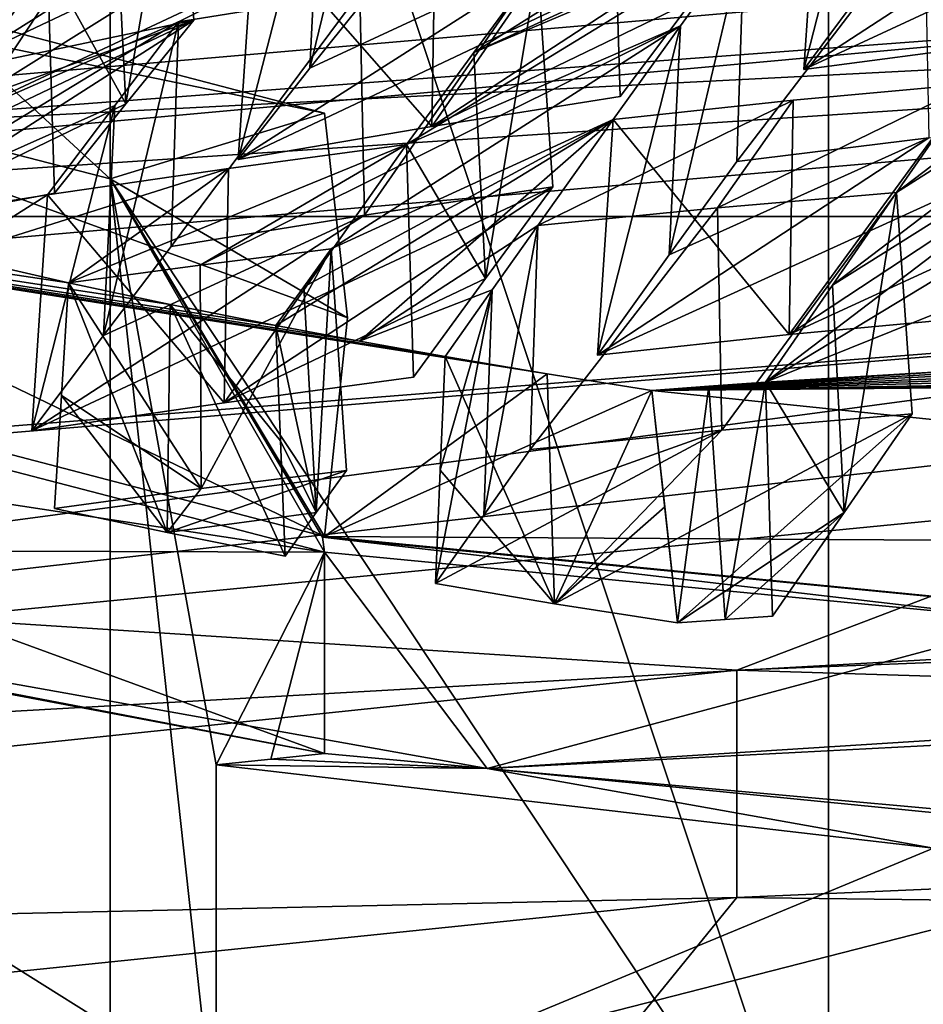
# Model space of a CAD drawing. Header units: millimetres. Extents: x -108 to 102, y -29 to 80.
# Tile 84 of 256: x -69.89 to -68.84, y 33.16 to 34.31. Entities that reach past the tile are written whole.
import ezdxf

# ---------------------------------------------------------------- set-up
doc = ezdxf.new("R2010")
doc.units = ezdxf.units.MM
doc.header["$LTSCALE"] = 65.185185
for name, color, linetype in [('1023', 7, 'CONTINUOUS'), ('1115', 7, 'CONTINUOUS'), ('116', 7, 'CONTINUOUS'), ('1174', 7, 'CONTINUOUS'), ('1186', 7, 'CONTINUOUS'), ('1197', 7, 'CONTINUOUS'), ('1233', 7, 'CONTINUOUS'), ('1251', 7, 'CONTINUOUS'), ('1259', 7, 'CONTINUOUS'), ('1265', 7, 'CONTINUOUS'), ('1296', 7, 'CONTINUOUS'), ('1382', 7, 'CONTINUOUS'), ('1463', 7, 'CONTINUOUS'), ('147', 7, 'CONTINUOUS'), ('148', 7, 'CONTINUOUS'), ('149', 7, 'CONTINUOUS'), ('1573', 7, 'CONTINUOUS'), ('160', 7, 'CONTINUOUS'), ('1662', 7, 'CONTINUOUS'), ('1668', 7, 'CONTINUOUS'), ('1673', 7, 'CONTINUOUS'), ('1678', 7, 'CONTINUOUS'), ('1727', 7, 'CONTINUOUS'), ('1786', 7, 'CONTINUOUS'), ('1841', 7, 'CONTINUOUS'), ('185', 7, 'CONTINUOUS'), ('1869', 7, 'CONTINUOUS'), ('1885', 7, 'CONTINUOUS'), ('2015', 7, 'CONTINUOUS'), ('2053', 7, 'CONTINUOUS'), ('2098', 7, 'CONTINUOUS'), ('2137', 7, 'CONTINUOUS'), ('2140', 7, 'CONTINUOUS'), ('2149', 7, 'CONTINUOUS'), ('2179', 7, 'CONTINUOUS'), ('2193', 7, 'CONTINUOUS'), ('2199', 7, 'CONTINUOUS'), ('2256', 7, 'CONTINUOUS'), ('2258', 7, 'CONTINUOUS'), ('2303', 7, 'CONTINUOUS'), ('2313', 7, 'CONTINUOUS'), ('2375', 7, 'CONTINUOUS'), ('2384', 7, 'CONTINUOUS'), ('2416', 7, 'CONTINUOUS'), ('2418', 7, 'CONTINUOUS'), ('275', 7, 'CONTINUOUS'), ('284', 7, 'CONTINUOUS'), ('412', 7, 'CONTINUOUS'), ('451', 7, 'CONTINUOUS'), ('506', 7, 'CONTINUOUS'), ('607', 7, 'CONTINUOUS'), ('644', 7, 'CONTINUOUS'), ('689', 7, 'CONTINUOUS'), ('751', 7, 'CONTINUOUS'), ('773', 7, 'CONTINUOUS'), ('778', 7, 'CONTINUOUS'), ('862', 7, 'CONTINUOUS'), ('921', 7, 'CONTINUOUS'), ('937', 7, 'CONTINUOUS'), ('948', 7, 'CONTINUOUS'), ('997', 7, 'CONTINUOUS')]:
    doc.layers.add(name, color=color, linetype=linetype)

msp = doc.modelspace()

# ---------------------------------------------------------------- linework, layer by layer
at = {"layer": '1023', "linetype": 'CONTINUOUS'}
for points in [[(-69.782, 34.1217, 222.6718), (-68.947, 32.863, 222.3302), (-69.782, 35.3713, 222.4514), (-69.782, 34.1217, 222.6718)], [(-69.782, 35.3713, 222.4514), (-68.947, 32.863, 222.3302), (-68.947, 35.2749, 221.905), (-69.782, 35.3713, 222.4514)], [(-68.0413, 32.7883, 221.9068), (-68.0413, 33.9507, 221.7019), (-68.947, 35.2749, 221.905), (-68.0413, 32.7883, 221.9068)], [(-68.947, 35.2749, 221.905), (-68.0413, 33.9507, 221.7019), (-68.0413, 35.2003, 221.4815), (-68.947, 35.2749, 221.905)], [(-68.947, 32.863, 222.3302), (-68.0413, 32.7883, 221.9068), (-68.947, 35.2749, 221.905), (-68.947, 32.863, 222.3302)], [(-69.782, 34.1217, 222.6718), (-69.782, 32.9593, 222.8767), (-68.947, 32.863, 222.3302), (-69.782, 34.1217, 222.6718)]]:
    msp.add_3dface(points, dxfattribs=at)
at = {"layer": '1115', "linetype": 'CONTINUOUS'}
msp.add_3dface([(-69.8228, 34.3523, 226.5747), (-70.0323, 34.574, 226.6287), (-70.0506, 34.3001, 226.6683), (-69.8228, 34.3523, 226.5747)], dxfattribs=at)
at = {"layer": '116', "linetype": 'CONTINUOUS'}
for points in [[(-92.5, -10.5, 80.05), (-2.5, 79.5, 80.05), (-2.5, -10.5, 80.05), (-92.5, -10.5, 80.05)], [(-2.5, 79.5, 80.05), (-92.5, -10.5, 80.05), (-61.3855, 28.8369, 80.05), (-2.5, 79.5, 80.05)]]:
    msp.add_3dface(points, dxfattribs=at)
at = {"layer": '1174', "linetype": 'CONTINUOUS'}
for points in [[(-68.8499, 33.8485, 224.5436), (-69.1226, 33.6052, 224.1768), (-69.2655, 33.6276, 224.3043), (-68.8499, 33.8485, 224.5436)], [(-69.0712, 33.8295, 224.629), (-68.8499, 33.8485, 224.5436), (-69.2655, 33.6276, 224.3043), (-69.0712, 33.8295, 224.629)], [(-68.929, 33.7337, 224.3438), (-69.1226, 33.6052, 224.1768), (-68.8499, 33.8485, 224.5436), (-68.929, 33.7337, 224.3438)], [(-69.4039, 33.651, 224.4366), (-69.3479, 33.7306, 224.5785), (-69.0712, 33.8295, 224.629), (-69.4039, 33.651, 224.4366)], [(-69.4039, 33.651, 224.4366), (-69.0712, 33.8295, 224.629), (-69.2655, 33.6276, 224.3043), (-69.4039, 33.651, 224.4366)], [(-69.3479, 33.7306, 224.5785), (-69.2938, 33.8071, 224.7154), (-69.0712, 33.8295, 224.629), (-69.3479, 33.7306, 224.5785)], [(-69.0672, 33.6092, 224.1556), (-69.1226, 33.6052, 224.1768), (-68.929, 33.7337, 224.3438), (-69.0672, 33.6092, 224.1556)], [(-69.012, 33.613, 224.1344), (-69.0672, 33.6092, 224.1556), (-68.929, 33.7337, 224.3438), (-69.012, 33.613, 224.1344)]]:
    msp.add_3dface(points, dxfattribs=at)
at = {"layer": '1186', "linetype": 'CONTINUOUS'}
for points in [[(-69.045, 34.4022, 225.26), (-68.8353, 34.4277, 225.1777), (-69.0537, 34.142, 225.324), (-69.045, 34.4022, 225.26)], [(-69.0537, 34.142, 225.324), (-68.8353, 34.4277, 225.1777), (-68.8304, 34.1695, 225.2364), (-69.0537, 34.142, 225.324)]]:
    msp.add_3dface(points, dxfattribs=at)
at = {"layer": '1197', "linetype": 'CONTINUOUS'}
for points in [[(-70.0648, 34.0631, 225.9587), (-70.2907, 34.0174, 226.0505), (-69.6849, 34.3062, 226.2857), (-70.0648, 34.0631, 225.9587)], [(-69.6849, 34.3062, 226.2857), (-70.2907, 34.0174, 226.0505), (-70.2082, 34.1168, 226.2625), (-69.6849, 34.3062, 226.2857)], [(-69.9014, 34.2604, 226.3741), (-69.6849, 34.3062, 226.2857), (-70.2082, 34.1168, 226.2625), (-69.9014, 34.2604, 226.3741)], [(-70.0648, 34.0631, 225.9587), (-69.6849, 34.3062, 226.2857), (-69.764, 34.209, 226.0828), (-70.0648, 34.0631, 225.9587)], [(-69.8469, 34.1052, 225.8705), (-70.0648, 34.0631, 225.9587), (-69.764, 34.209, 226.0828), (-69.8469, 34.1052, 225.8705)]]:
    msp.add_3dface(points, dxfattribs=at)
at = {"layer": '1233', "linetype": 'CONTINUOUS'}
for points in [[(-69.533, 33.4534, 223.2364), (-70.9156, 33.7143, 224.7165), (-70.7726, 33.6916, 224.6256), (-69.533, 33.4534, 223.2364)], [(-69.344, 33.436, 223.176), (-69.533, 33.4534, 223.2364), (-70.7726, 33.6916, 224.6256), (-69.344, 33.436, 223.176)], [(-69.5955, 33.4467, 223.1254), (-69.533, 33.4534, 223.2364), (-69.344, 33.436, 223.176), (-69.5955, 33.4467, 223.1254)], [(-69.6588, 33.44, 223.0129), (-69.5955, 33.4467, 223.1254), (-69.344, 33.436, 223.176), (-69.6588, 33.44, 223.0129)], [(-68.8252, 33.3432, 222.4642), (-69.6588, 33.44, 223.0129), (-69.344, 33.436, 223.176), (-68.8252, 33.3432, 222.4642)], [(-67.7923, 33.2824, 222.2665), (-68.8252, 33.3432, 222.4642), (-69.344, 33.436, 223.176), (-67.7923, 33.2824, 222.2665)], [(-67.525, 33.2714, 222.2429), (-67.7923, 33.2824, 222.2665), (-69.344, 33.436, 223.176), (-67.525, 33.2714, 222.2429)]]:
    msp.add_3dface(points, dxfattribs=at)
at = {"layer": '1251', "linetype": 'CONTINUOUS'}
for points in [[(-69.533, 34.1981, 223.1051), (-71.7636, 34.7817, 226.4145), (-69.5063, 33.9601, 223.195), (-69.533, 34.1981, 223.1051)], [(-69.5063, 33.9601, 223.195), (-71.7636, 34.7817, 226.4145), (-69.533, 33.7057, 223.1919), (-69.5063, 33.9601, 223.195)], [(-69.533, 33.7057, 223.1919), (-71.7636, 34.7817, 226.4145), (-71.7636, 34.2893, 226.5014), (-69.533, 33.7057, 223.1919)]]:
    msp.add_3dface(points, dxfattribs=at)
at = {"layer": '1259', "linetype": 'CONTINUOUS'}
for points in [[(-72.2454, 34.7585, 226.283), (-69.782, 34.1217, 222.6718), (-71.5119, 35.7102, 224.3736), (-72.2454, 34.7585, 226.283)], [(-69.782, 34.1217, 222.6718), (-69.782, 35.3713, 222.4514), (-71.5119, 35.7102, 224.3736), (-69.782, 34.1217, 222.6718)]]:
    msp.add_3dface(points, dxfattribs=at)
at = {"layer": '1265', "linetype": 'CONTINUOUS'}
for points in [[(-69.5367, 34.5178, 225.9444), (-69.4625, 34.6109, 226.1345), (-69.5499, 34.2505, 225.9972), (-69.5367, 34.5178, 225.9444)], [(-69.4625, 34.6109, 226.1345), (-69.4711, 34.3493, 226.1989), (-69.5499, 34.2505, 225.9972), (-69.4625, 34.6109, 226.1345)], [(-69.6148, 34.4182, 225.7448), (-69.5367, 34.5178, 225.9444), (-69.6332, 34.1442, 225.7844), (-69.6148, 34.4182, 225.7448)], [(-69.6332, 34.1442, 225.7844), (-69.5367, 34.5178, 225.9444), (-69.5499, 34.2505, 225.9972), (-69.6332, 34.1442, 225.7844)]]:
    msp.add_3dface(points, dxfattribs=at)
at = {"layer": '1296', "linetype": 'CONTINUOUS'}
for points in [[(-68.5891, 34.5009, 225.8452), (-68.3699, 34.5304, 225.7587), (-68.9756, 34.2489, 225.5222), (-68.5891, 34.5009, 225.8452)], [(-68.9756, 34.2489, 225.5222), (-68.3699, 34.5304, 225.7587), (-68.7522, 34.2783, 225.4342), (-68.9756, 34.2489, 225.5222)], [(-68.8918, 34.3624, 225.7353), (-68.5891, 34.5009, 225.8452), (-68.9756, 34.2489, 225.5222), (-68.8918, 34.3624, 225.7353)]]:
    msp.add_3dface(points, dxfattribs=at)
at = {"layer": '1382', "linetype": 'CONTINUOUS'}
for points in [[(-69.6774, 34.0212, 224.8049), (-69.5254, 34.0402, 224.7452), (-69.6764, 33.7615, 224.8653), (-69.6774, 34.0212, 224.8049)], [(-69.5254, 34.0402, 224.7452), (-69.5074, 33.7827, 224.799), (-69.6764, 33.7615, 224.8653), (-69.5254, 34.0402, 224.7452)], [(-69.8308, 34.0008, 224.8653), (-69.6774, 34.0212, 224.8049), (-69.6764, 33.7615, 224.8653), (-69.8308, 34.0008, 224.8653)], [(-69.8308, 34.0008, 224.8653), (-69.6764, 33.7615, 224.8653), (-69.8389, 33.8698, 224.899), (-69.8308, 34.0008, 224.8653)], [(-69.847, 33.7384, 224.9327), (-69.8389, 33.8698, 224.899), (-69.6764, 33.7615, 224.8653), (-69.847, 33.7384, 224.9327)]]:
    msp.add_3dface(points, dxfattribs=at)
at = {"layer": '1463', "linetype": 'CONTINUOUS'}
for points in [[(-69.4376, 34.1616, 224.9677), (-69.6446, 34.1337, 225.0494), (-69.6496, 33.8614, 225.0837), (-69.4376, 34.1616, 224.9677)], [(-69.4294, 33.8909, 224.9969), (-69.4376, 34.1616, 224.9677), (-69.6496, 33.8614, 225.0837), (-69.4294, 33.8909, 224.9969)], [(-69.6446, 34.1337, 225.0494), (-69.8549, 34.103, 225.1327), (-69.6496, 33.8614, 225.0837), (-69.6446, 34.1337, 225.0494)], [(-69.8549, 34.103, 225.1327), (-69.8733, 33.8286, 225.1724), (-69.6496, 33.8614, 225.0837), (-69.8549, 34.103, 225.1327)]]:
    msp.add_3dface(points, dxfattribs=at)
at = {"layer": '147', "color": 7, "linetype": 'CONTINUOUS', "true_color": 0x0303ff}
for points in [[(-72.2889, 37.9555, 237.1071), (-65.5, 38.3385, 239.2794), (-71.428, 34.115, 238.3615), (-72.2889, 37.9555, 237.1071)], [(-71.428, 34.115, 238.3615), (-65.5, 38.3385, 239.2794), (-65.927, 34.3979, 239.9662), (-71.428, 34.115, 238.3615)], [(-65.5, 34.3272, 216.5303), (-72.2889, 34.7103, 218.7026), (-65.5, 30.4455, 217.2148), (-65.5, 34.3272, 216.5303)], [(-65.5, 30.4455, 217.2148), (-72.2889, 34.7103, 218.7026), (-71.0743, 30.6946, 218.6272), (-65.5, 30.4455, 217.2148)]]:
    msp.add_3dface(points, dxfattribs=at)
at = {"layer": '148', "color": 7, "linetype": 'CONTINUOUS', "true_color": 0x0303ff}
for points in [[(-71.428, 34.115, 238.3615), (-65.927, 34.3979, 239.9662), (-72.1937, 33.8537, 238.1797), (-71.428, 34.115, 238.3615)], [(-65.5, 33.7504, 240.9008), (-72.7591, 33.3408, 238.578), (-65.5, 34.0482, 240.4754), (-65.5, 33.7504, 240.9008)], [(-65.5, 34.0482, 240.4754), (-72.7591, 33.3408, 238.578), (-66.6952, 34.0305, 240.4271), (-65.5, 34.0482, 240.4754)], [(-66.6952, 34.0305, 240.4271), (-72.7591, 33.3408, 238.578), (-67.892, 33.9925, 240.2581), (-66.6952, 34.0305, 240.4271)], [(-67.892, 33.9925, 240.2581), (-72.7591, 33.3408, 238.578), (-73.1333, 33.5583, 237.7962), (-67.892, 33.9925, 240.2581)]]:
    msp.add_3dface(points, dxfattribs=at)
at = {"layer": '149', "color": 7, "linetype": 'CONTINUOUS', "true_color": 0x0303ff}
for points in [[(-72.7591, 33.3408, 238.578), (-65.5, 33.7504, 240.9008), (-72.7591, 32.159, 238.7863), (-72.7591, 33.3408, 238.578)], [(-72.7591, 32.159, 238.7863), (-65.5, 33.7504, 240.9008), (-69.3166, 32.4636, 240.5138), (-72.7591, 32.159, 238.7863)], [(-69.3166, 32.4636, 240.5138), (-65.5, 33.7504, 240.9008), (-65.5, 32.5686, 241.1091), (-69.3166, 32.4636, 240.5138)]]:
    msp.add_3dface(points, dxfattribs=at)
at = {"layer": '1573', "linetype": 'CONTINUOUS'}
for points in [[(-71.7544, 34.2653, 226.4722), (-69.533, 33.6875, 223.1952), (-71.6654, 34.0123, 226.4443), (-71.7544, 34.2653, 226.4722)], [(-69.533, 33.6875, 223.1952), (-70.7726, 33.6916, 224.6256), (-71.6654, 34.0123, 226.4443), (-69.533, 33.6875, 223.1952)], [(-68.7032, 33.6078, 222.6364), (-69.533, 33.6875, 223.1952), (-69.5355, 33.705, 223.1876), (-68.7032, 33.6078, 222.6364)], [(-69.533, 33.6875, 223.1952), (-69.344, 33.436, 223.176), (-70.7726, 33.6916, 224.6256), (-69.533, 33.6875, 223.1952)], [(-69.344, 33.436, 223.176), (-69.533, 33.6875, 223.1952), (-68.7032, 33.6078, 222.6364), (-69.344, 33.436, 223.176)], [(-67.7948, 33.534, 222.2177), (-69.344, 33.436, 223.176), (-68.7032, 33.6078, 222.6364), (-67.7948, 33.534, 222.2177)], [(-67.7923, 33.5165, 222.2253), (-69.344, 33.436, 223.176), (-67.7948, 33.534, 222.2177), (-67.7923, 33.5165, 222.2253)], [(-67.525, 33.2714, 222.2429), (-69.344, 33.436, 223.176), (-67.7923, 33.5165, 222.2253), (-67.525, 33.2714, 222.2429)]]:
    msp.add_3dface(points, dxfattribs=at)
at = {"layer": '160', "color": 7, "linetype": 'CONTINUOUS', "true_color": 0x0303ff}
for points in [[(-71.3014, 32.6148, 162.05), (-71.3014, 36.3852, 162.05), (-65.5, 34.1, 162.05), (-71.3014, 32.6148, 162.05)], [(-65.5, 34.1, 162.05), (-71.3014, 36.3852, 162.05), (-67.7983, 35.0521, 162.05), (-65.5, 34.1, 162.05)], [(-59.6986, 32.6148, 162.05), (-71.3014, 32.6148, 162.05), (-65.5, 34.1, 162.05), (-59.6986, 32.6148, 162.05)]]:
    msp.add_3dface(points, dxfattribs=at)
at = {"layer": '1662', "linetype": 'CONTINUOUS'}
msp.add_3dface([(-74.0351, 34.2118, 234.5757), (-70.8116, 34.9066, 237.4983), (-68.7601, 34.8773, 238.35), (-74.0351, 34.2118, 234.5757)], dxfattribs=at)
at = {"layer": '1668', "linetype": 'CONTINUOUS'}
for points in [[(-68.7472, 34.5498, 225.4), (-68.9573, 34.5223, 225.4827), (-68.7522, 34.2783, 225.4342), (-68.7472, 34.5498, 225.4)], [(-68.9573, 34.5223, 225.4827), (-68.9756, 34.2489, 225.5222), (-68.7522, 34.2783, 225.4342), (-68.9573, 34.5223, 225.4827)]]:
    msp.add_3dface(points, dxfattribs=at)
at = {"layer": '1673', "linetype": 'CONTINUOUS'}
for points in [[(-72.1937, 33.8537, 238.1797), (-65.927, 34.3979, 239.9662), (-71.7438, 34.0092, 238.1209), (-72.1937, 33.8537, 238.1797)], [(-71.7438, 34.0092, 238.1209), (-65.927, 34.3979, 239.9662), (-68.4073, 34.3139, 239.5589), (-71.7438, 34.0092, 238.1209)], [(-69.0538, 33.2858, 239.548), (-65.5072, 33.2427, 240.6349), (-65.5, 33.4403, 240.0923), (-69.0538, 33.2858, 239.548)], [(-72.2596, 32.956, 237.9474), (-69.2183, 33.083, 240.0633), (-69.0538, 33.2858, 239.548), (-72.2596, 32.956, 237.9474)], [(-69.2183, 33.083, 240.0633), (-65.5072, 33.2427, 240.6349), (-69.0538, 33.2858, 239.548), (-69.2183, 33.083, 240.0633)]]:
    msp.add_3dface(points, dxfattribs=at)
at = {"layer": '1678', "linetype": 'CONTINUOUS'}
for points in [[(-69.076, 34.0882, 224.5701), (-68.8679, 34.106, 224.4898), (-69.0712, 33.8295, 224.629), (-69.076, 34.0882, 224.5701)], [(-68.8679, 34.106, 224.4898), (-68.8499, 33.8485, 224.5436), (-69.0712, 33.8295, 224.629), (-68.8679, 34.106, 224.4898)], [(-69.2938, 33.8071, 224.7154), (-69.2851, 34.0674, 224.6513), (-69.076, 34.0882, 224.5701), (-69.2938, 33.8071, 224.7154)], [(-69.2938, 33.8071, 224.7154), (-69.076, 34.0882, 224.5701), (-69.0712, 33.8295, 224.629), (-69.2938, 33.8071, 224.7154)]]:
    msp.add_3dface(points, dxfattribs=at)
at = {"layer": '1727', "linetype": 'CONTINUOUS'}
for points in [[(-69.4918, 34.3385, 225.4368), (-69.2853, 34.3694, 225.3548), (-69.4867, 34.0796, 225.4956), (-69.4918, 34.3385, 225.4368)], [(-69.2853, 34.3694, 225.3548), (-69.2674, 34.1126, 225.4084), (-69.4867, 34.0796, 225.4956), (-69.2853, 34.3694, 225.3548)], [(-69.7026, 34.3045, 225.5209), (-69.4918, 34.3385, 225.4368), (-69.7112, 34.043, 225.5852), (-69.7026, 34.3045, 225.5209)], [(-69.7112, 34.043, 225.5852), (-69.4918, 34.3385, 225.4368), (-69.4867, 34.0796, 225.4956), (-69.7112, 34.043, 225.5852)]]:
    msp.add_3dface(points, dxfattribs=at)
at = {"layer": '1786', "linetype": 'CONTINUOUS'}
for points in [[(-68.7801, 34.2324, 224.7115), (-68.988, 34.2131, 224.792), (-68.993, 33.9407, 224.8263), (-68.7801, 34.2324, 224.7115)], [(-68.7719, 33.9612, 224.7408), (-68.7801, 34.2324, 224.7115), (-68.993, 33.9407, 224.8263), (-68.7719, 33.9612, 224.7408)], [(-68.988, 34.2131, 224.792), (-69.1974, 34.1907, 224.8735), (-68.993, 33.9407, 224.8263), (-68.988, 34.2131, 224.792)], [(-68.993, 33.9407, 224.8263), (-69.1974, 34.1907, 224.8735), (-69.2157, 33.9168, 224.9131), (-68.993, 33.9407, 224.8263)]]:
    msp.add_3dface(points, dxfattribs=at)
at = {"layer": '1841', "linetype": 'CONTINUOUS'}
for points in [[(-69.7027, 34.5627, 226.2321), (-69.7772, 34.4715, 226.0411), (-69.764, 34.209, 226.0828), (-69.7027, 34.5627, 226.2321)], [(-69.6849, 34.3062, 226.2857), (-69.7027, 34.5627, 226.2321), (-69.764, 34.209, 226.0828), (-69.6849, 34.3062, 226.2857)], [(-69.7772, 34.4715, 226.0411), (-69.8551, 34.3743, 225.8416), (-69.764, 34.209, 226.0828), (-69.7772, 34.4715, 226.0411)], [(-69.8551, 34.3743, 225.8416), (-69.8469, 34.1052, 225.8705), (-69.764, 34.209, 226.0828), (-69.8551, 34.3743, 225.8416)]]:
    msp.add_3dface(points, dxfattribs=at)
at = {"layer": '185', "linetype": 'CONTINUOUS'}
for points in [[(-60.0501, 35.7729, 243.4059), (-70.9501, 35.7724, 243.4072), (-60.05, 34.0781, 242.7484), (-60.0501, 35.7729, 243.4059)], [(-70.9501, 35.7724, 243.4072), (-70.95, 34.0779, 242.7484), (-60.05, 34.0781, 242.7484), (-70.9501, 35.7724, 243.4072)], [(-70.95, 34.0779, 242.7484), (-70.95, 32.7591, 242.0395), (-60.05, 34.0781, 242.7484), (-70.95, 34.0779, 242.7484)], [(-60.05, 34.0781, 242.7484), (-70.95, 32.7591, 242.0395), (-60.05, 32.7592, 242.0395), (-60.05, 34.0781, 242.7484)]]:
    msp.add_3dface(points, dxfattribs=at)
at = {"layer": '1869', "linetype": 'CONTINUOUS'}
for points in [[(-71.7012, 34.5284, 236.8898), (-74.0352, 34.1231, 234.5912), (-68.7601, 34.8773, 238.35), (-71.7012, 34.5284, 236.8898)], [(-74.0352, 34.1231, 234.5912), (-74.0351, 34.2118, 234.5757), (-68.7601, 34.8773, 238.35), (-74.0352, 34.1231, 234.5912)]]:
    msp.add_3dface(points, dxfattribs=at)
at = {"layer": '1885', "linetype": 'CONTINUOUS'}
for points in [[(-69.4449, 34.5873, 226.9038), (-69.5244, 34.4967, 226.6986), (-70.0506, 34.3001, 226.6683), (-69.4449, 34.5873, 226.9038)], [(-69.4449, 34.5873, 226.9038), (-70.0506, 34.3001, 226.6683), (-69.9685, 34.392, 226.8805), (-69.4449, 34.5873, 226.9038)], [(-69.5244, 34.4967, 226.6986), (-69.8228, 34.3523, 226.5747), (-70.0506, 34.3001, 226.6683), (-69.5244, 34.4967, 226.6986)]]:
    msp.add_3dface(points, dxfattribs=at)
at = {"layer": '2015', "linetype": 'CONTINUOUS'}
for points in [[(-69.7159, 33.7103, 224.7728), (-69.8308, 34.0008, 224.8653), (-69.8389, 33.8698, 224.899), (-69.7159, 33.7103, 224.7728)], [(-69.8308, 34.0008, 224.8653), (-69.7159, 33.7103, 224.7728), (-69.7126, 33.9755, 224.722), (-69.8308, 34.0008, 224.8653)], [(-69.7159, 33.7103, 224.7728), (-69.5788, 33.683, 224.6181), (-69.7126, 33.9755, 224.722), (-69.7159, 33.7103, 224.7728)], [(-69.5894, 33.951, 224.5827), (-69.7126, 33.9755, 224.722), (-69.5841, 33.817, 224.6004), (-69.5894, 33.951, 224.5827)], [(-69.5788, 33.683, 224.6181), (-69.5841, 33.817, 224.6004), (-69.7126, 33.9755, 224.722), (-69.5788, 33.683, 224.6181)], [(-69.847, 33.7384, 224.9327), (-69.7159, 33.7103, 224.7728), (-69.8389, 33.8698, 224.899), (-69.847, 33.7384, 224.9327)]]:
    msp.add_3dface(points, dxfattribs=at)
at = {"layer": '2053', "linetype": 'CONTINUOUS'}
for points in [[(-69.9068, 34.5198, 226.3153), (-69.7027, 34.5627, 226.2321), (-69.9014, 34.2604, 226.3741), (-69.9068, 34.5198, 226.3153)], [(-69.7027, 34.5627, 226.2321), (-69.6849, 34.3062, 226.2857), (-69.9014, 34.2604, 226.3741), (-69.7027, 34.5627, 226.2321)]]:
    msp.add_3dface(points, dxfattribs=at)
at = {"layer": '2098', "linetype": 'CONTINUOUS'}
for points in [[(-69.1191, 34.2998, 225.0721), (-69.045, 34.4022, 225.26), (-69.1323, 34.0332, 225.1245), (-69.1191, 34.2998, 225.0721)], [(-69.045, 34.4022, 225.26), (-69.0537, 34.142, 225.324), (-69.1323, 34.0332, 225.1245), (-69.045, 34.4022, 225.26)], [(-69.1974, 34.1907, 224.8735), (-69.1191, 34.2998, 225.0721), (-69.2157, 33.9168, 224.9131), (-69.1974, 34.1907, 224.8735)], [(-69.2157, 33.9168, 224.9131), (-69.1191, 34.2998, 225.0721), (-69.1323, 34.0332, 225.1245), (-69.2157, 33.9168, 224.9131)]]:
    msp.add_3dface(points, dxfattribs=at)
at = {"layer": '2137', "linetype": 'CONTINUOUS'}
for points in [[(-68.9573, 34.5223, 225.4827), (-68.8786, 34.6287, 225.6828), (-68.9756, 34.2489, 225.5222), (-68.9573, 34.5223, 225.4827)], [(-68.8786, 34.6287, 225.6828), (-68.8918, 34.3624, 225.7353), (-68.9756, 34.2489, 225.5222), (-68.8786, 34.6287, 225.6828)]]:
    msp.add_3dface(points, dxfattribs=at)
at = {"layer": '2140', "linetype": 'CONTINUOUS'}
for points in [[(-69.2135, 32.9324, 240.0915), (-65.5072, 33.2427, 240.6349), (-69.2183, 33.083, 240.0633), (-69.2135, 32.9324, 240.0915)], [(-69.2135, 32.9324, 240.0915), (-65.5046, 33.0761, 240.6642), (-65.5072, 33.2427, 240.6349), (-69.2135, 32.9324, 240.0915)]]:
    msp.add_3dface(points, dxfattribs=at)
at = {"layer": '2149', "linetype": 'CONTINUOUS'}
for points in [[(-69.8733, 33.8286, 225.1724), (-69.2674, 34.1126, 225.4084), (-69.6496, 33.8614, 225.0837), (-69.8733, 33.8286, 225.1724)], [(-69.2674, 34.1126, 225.4084), (-69.8733, 33.8286, 225.1724), (-69.4867, 34.0796, 225.4956), (-69.2674, 34.1126, 225.4084)], [(-69.2674, 34.1126, 225.4084), (-69.346, 34.0057, 225.2088), (-69.6496, 33.8614, 225.0837), (-69.2674, 34.1126, 225.4084)], [(-69.8733, 33.8286, 225.1724), (-69.7899, 33.9396, 225.3848), (-69.4867, 34.0796, 225.4956), (-69.8733, 33.8286, 225.1724)], [(-69.7899, 33.9396, 225.3848), (-69.7112, 34.043, 225.5852), (-69.4867, 34.0796, 225.4956), (-69.7899, 33.9396, 225.3848)], [(-69.346, 34.0057, 225.2088), (-69.4294, 33.8909, 224.9969), (-69.6496, 33.8614, 225.0837), (-69.346, 34.0057, 225.2088)]]:
    msp.add_3dface(points, dxfattribs=at)
at = {"layer": '2179', "linetype": 'CONTINUOUS'}
for points in [[(-68.8304, 34.1695, 225.2364), (-68.6099, 34.1932, 225.1505), (-69.2157, 33.9168, 224.9131), (-68.8304, 34.1695, 225.2364)], [(-68.6099, 34.1932, 225.1505), (-68.993, 33.9407, 224.8263), (-69.2157, 33.9168, 224.9131), (-68.6099, 34.1932, 225.1505)], [(-68.6099, 34.1932, 225.1505), (-68.6886, 34.0808, 224.9513), (-68.993, 33.9407, 224.8263), (-68.6099, 34.1932, 225.1505)], [(-68.8304, 34.1695, 225.2364), (-69.2157, 33.9168, 224.9131), (-69.1323, 34.0332, 225.1245), (-68.8304, 34.1695, 225.2364)], [(-69.0537, 34.142, 225.324), (-68.8304, 34.1695, 225.2364), (-69.1323, 34.0332, 225.1245), (-69.0537, 34.142, 225.324)], [(-68.6886, 34.0808, 224.9513), (-68.7719, 33.9612, 224.7408), (-68.993, 33.9407, 224.8263), (-68.6886, 34.0808, 224.9513)]]:
    msp.add_3dface(points, dxfattribs=at)
at = {"layer": '2193', "linetype": 'CONTINUOUS'}
for points in [[(-69.3928, 33.915, 224.3788), (-69.3984, 33.7829, 224.4077), (-69.2655, 33.6276, 224.3043), (-69.3928, 33.915, 224.3788)], [(-69.3928, 33.915, 224.3788), (-69.2655, 33.6276, 224.3043), (-69.2743, 33.895, 224.2655), (-69.3928, 33.915, 224.3788)], [(-69.2655, 33.6276, 224.3043), (-69.1523, 33.8757, 224.1557), (-69.2743, 33.895, 224.2655), (-69.2655, 33.6276, 224.3043)], [(-69.1375, 33.7401, 224.1663), (-69.1523, 33.8757, 224.1557), (-69.2655, 33.6276, 224.3043), (-69.1375, 33.7401, 224.1663)], [(-69.3984, 33.7829, 224.4077), (-69.4039, 33.651, 224.4366), (-69.2655, 33.6276, 224.3043), (-69.3984, 33.7829, 224.4077)], [(-69.1226, 33.6052, 224.1768), (-69.1375, 33.7401, 224.1663), (-69.2655, 33.6276, 224.3043), (-69.1226, 33.6052, 224.1768)]]:
    msp.add_3dface(points, dxfattribs=at)
at = {"layer": '2199', "linetype": 'CONTINUOUS'}
for points in [[(-69.245, 34.3925, 226.1074), (-69.0274, 34.4315, 226.0199), (-69.6332, 34.1442, 225.7844), (-69.245, 34.3925, 226.1074)], [(-69.0274, 34.4315, 226.0199), (-69.4084, 34.1828, 225.6943), (-69.6332, 34.1442, 225.7844), (-69.0274, 34.4315, 226.0199)], [(-69.0274, 34.4315, 226.0199), (-69.1056, 34.329, 225.8202), (-69.4084, 34.1828, 225.6943), (-69.0274, 34.4315, 226.0199)], [(-69.245, 34.3925, 226.1074), (-69.6332, 34.1442, 225.7844), (-69.5499, 34.2505, 225.9972), (-69.245, 34.3925, 226.1074)], [(-69.4711, 34.3493, 226.1989), (-69.245, 34.3925, 226.1074), (-69.5499, 34.2505, 225.9972), (-69.4711, 34.3493, 226.1989)], [(-69.1056, 34.329, 225.8202), (-69.1894, 34.2177, 225.607), (-69.4084, 34.1828, 225.6943), (-69.1056, 34.329, 225.8202)]]:
    msp.add_3dface(points, dxfattribs=at)
at = {"layer": '2256', "color": 7, "linetype": 'CONTINUOUS', "true_color": 0x303b4f}
for points in [[(-70.8459, 34.7636, 219.005), (-64.5131, 34.5177, 217.6102), (-70.8459, 31.8097, 219.5258), (-70.8459, 34.7636, 219.005)], [(-64.5131, 34.5177, 217.6102), (-67.7918, 31.5996, 218.3346), (-70.8459, 31.8097, 219.5258), (-64.5131, 34.5177, 217.6102)]]:
    msp.add_3dface(points, dxfattribs=at)
at = {"layer": '2258', "linetype": 'CONTINUOUS'}
for points in [[(-69.6588, 32.9971, 223.091), (-69.6588, 33.44, 223.0129), (-68.8252, 33.3432, 222.4642), (-69.6588, 32.9971, 223.091)], [(-68.8252, 32.9003, 222.5423), (-69.6588, 32.9971, 223.091), (-68.8252, 33.3432, 222.4642), (-68.8252, 32.9003, 222.5423)]]:
    msp.add_3dface(points, dxfattribs=at)
at = {"layer": '2303', "linetype": 'CONTINUOUS'}
for points in [[(-68.8679, 34.106, 224.4898), (-68.9424, 33.9982, 224.3016), (-68.929, 33.7337, 224.3438), (-68.8679, 34.106, 224.4898)], [(-68.8679, 34.106, 224.4898), (-68.929, 33.7337, 224.3438), (-68.8499, 33.8485, 224.5436), (-68.8679, 34.106, 224.4898)], [(-68.9424, 33.9982, 224.3016), (-69.0202, 33.8852, 224.1051), (-68.929, 33.7337, 224.3438), (-68.9424, 33.9982, 224.3016)], [(-69.0202, 33.8852, 224.1051), (-69.012, 33.613, 224.1344), (-68.929, 33.7337, 224.3438), (-69.0202, 33.8852, 224.1051)]]:
    msp.add_3dface(points, dxfattribs=at)
at = {"layer": '2313', "linetype": 'CONTINUOUS'}
for points in [[(-69.4925, 33.9328, 224.4795), (-69.3928, 33.915, 224.3788), (-71.7636, 34.2893, 226.5014), (-69.4925, 33.9328, 224.4795)], [(-71.7636, 34.2893, 226.5014), (-69.3928, 33.915, 224.3788), (-69.2743, 33.895, 224.2655), (-71.7636, 34.2893, 226.5014)], [(-69.5894, 33.951, 224.5827), (-69.4925, 33.9328, 224.4795), (-71.7636, 34.2893, 226.5014), (-69.5894, 33.951, 224.5827)], [(-69.5894, 33.951, 224.5827), (-71.7636, 34.2893, 226.5014), (-69.7126, 33.9755, 224.722), (-69.5894, 33.951, 224.5827)], [(-69.9676, 34.0324, 225.0445), (-69.8308, 34.0008, 224.8653), (-71.7636, 34.2893, 226.5014), (-69.9676, 34.0324, 225.0445)], [(-71.7636, 34.2893, 226.5014), (-69.8308, 34.0008, 224.8653), (-69.7126, 33.9755, 224.722), (-71.7636, 34.2893, 226.5014)], [(-71.7636, 34.2893, 226.5014), (-69.2743, 33.895, 224.2655), (-69.533, 33.7057, 223.1919), (-71.7636, 34.2893, 226.5014)], [(-69.1523, 33.8757, 224.1557), (-69.533, 33.7057, 223.1919), (-69.2743, 33.895, 224.2655), (-69.1523, 33.8757, 224.1557)], [(-69.1523, 33.8757, 224.1557), (-67.3878, 33.693, 223.1194), (-69.533, 33.7057, 223.1919), (-69.1523, 33.8757, 224.1557)], [(-69.5355, 33.705, 223.1876), (-69.533, 33.7057, 223.1919), (-67.7923, 33.5347, 222.222), (-69.5355, 33.705, 223.1876)], [(-68.7032, 33.6078, 222.6364), (-69.5355, 33.705, 223.1876), (-67.7923, 33.5347, 222.222), (-68.7032, 33.6078, 222.6364)], [(-69.533, 33.7057, 223.1919), (-67.3878, 33.693, 223.1194), (-67.7923, 33.5347, 222.222), (-69.533, 33.7057, 223.1919)]]:
    msp.add_3dface(points, dxfattribs=at)
at = {"layer": '2375', "linetype": 'CONTINUOUS'}
msp.add_3dface([(-74.6419, 34.2883, 235.0098), (-68.9919, 35.0011, 239.0524), (-71.1134, 34.9974, 238.013), (-74.6419, 34.2883, 235.0098)], dxfattribs=at)
at = {"layer": '2384', "linetype": 'CONTINUOUS'}
for points in [[(-69.782, 34.1217, 222.6718), (-69.533, 34.1981, 223.1051), (-69.5063, 33.9601, 223.195), (-69.782, 34.1217, 222.6718)], [(-69.782, 34.1217, 222.6718), (-69.6588, 32.9971, 223.091), (-69.782, 32.9593, 222.8767), (-69.782, 34.1217, 222.6718)], [(-69.6588, 32.9971, 223.091), (-69.782, 34.1217, 222.6718), (-69.6588, 33.44, 223.0129), (-69.6588, 32.9971, 223.091)], [(-69.782, 34.1217, 222.6718), (-69.533, 33.6875, 223.1952), (-69.6588, 33.44, 223.0129), (-69.782, 34.1217, 222.6718)], [(-69.533, 33.6875, 223.1952), (-69.782, 34.1217, 222.6718), (-69.5355, 33.705, 223.1876), (-69.533, 33.6875, 223.1952)], [(-69.782, 34.1217, 222.6718), (-69.5063, 33.9601, 223.195), (-69.533, 33.7057, 223.1919), (-69.782, 34.1217, 222.6718)], [(-69.782, 34.1217, 222.6718), (-69.533, 33.7057, 223.1919), (-69.5355, 33.705, 223.1876), (-69.782, 34.1217, 222.6718)], [(-69.6588, 33.44, 223.0129), (-69.533, 33.6875, 223.1952), (-69.5955, 33.4467, 223.1254), (-69.6588, 33.44, 223.0129)], [(-69.533, 33.4534, 223.2364), (-69.5955, 33.4467, 223.1254), (-69.533, 33.6875, 223.1952), (-69.533, 33.4534, 223.2364)]]:
    msp.add_3dface(points, dxfattribs=at)
at = {"layer": '2416', "linetype": 'CONTINUOUS'}
for points in [[(-67.5711, 34.4439, 239.7244), (-73.2823, 33.9498, 236.9224), (-68.4073, 34.3139, 239.5589), (-67.5711, 34.4439, 239.7244)], [(-73.2823, 33.9498, 236.9224), (-71.7438, 34.0092, 238.1209), (-68.4073, 34.3139, 239.5589), (-73.2823, 33.9498, 236.9224)]]:
    msp.add_3dface(points, dxfattribs=at)
at = {"layer": '2418', "linetype": 'CONTINUOUS'}
for points in [[(-65.5, 33.6899, 240.0483), (-69.0538, 33.5504, 239.5014), (-65.5, 33.4403, 240.0923), (-65.5, 33.6899, 240.0483)], [(-69.0538, 33.5504, 239.5014), (-72.2596, 33.2145, 237.9019), (-69.0538, 33.2858, 239.548), (-69.0538, 33.5504, 239.5014)], [(-69.0538, 33.5504, 239.5014), (-69.0538, 33.2858, 239.548), (-65.5, 33.4403, 240.0923), (-69.0538, 33.5504, 239.5014)], [(-72.2596, 33.2145, 237.9019), (-72.2596, 32.956, 237.9474), (-69.0538, 33.2858, 239.548), (-72.2596, 33.2145, 237.9019)]]:
    msp.add_3dface(points, dxfattribs=at)
at = {"layer": '275', "linetype": 'CONTINUOUS'}
for points in [[(-71.7636, 34.7817, 226.4145), (-69.533, 34.1981, 223.1051), (-72.2454, 34.7585, 226.283), (-71.7636, 34.7817, 226.4145)], [(-69.533, 34.1981, 223.1051), (-69.782, 34.1217, 222.6718), (-72.2454, 34.7585, 226.283), (-69.533, 34.1981, 223.1051)]]:
    msp.add_3dface(points, dxfattribs=at)
at = {"layer": '284', "linetype": 'CONTINUOUS'}
msp.add_3dface([(-67.892, 33.9925, 240.2581), (-73.1333, 33.5583, 237.7962), (-71.4931, 33.708, 238.9243), (-67.892, 33.9925, 240.2581)], dxfattribs=at)
at = {"layer": '412', "linetype": 'CONTINUOUS'}
for points in [[(-74.6419, 33.7467, 235.1053), (-73.2823, 33.9498, 236.9224), (-68.992, 34.4595, 239.1479), (-74.6419, 33.7467, 235.1053)], [(-73.2823, 33.9498, 236.9224), (-67.5711, 34.4439, 239.7244), (-68.992, 34.4595, 239.1479), (-73.2823, 33.9498, 236.9224)]]:
    msp.add_3dface(points, dxfattribs=at)
at = {"layer": '451', "linetype": 'CONTINUOUS'}
for points in [[(-70.0648, 34.0631, 225.9587), (-69.8469, 34.1052, 225.8705), (-69.8551, 34.3743, 225.8416), (-70.0648, 34.0631, 225.9587)], [(-70.0601, 34.3347, 225.9245), (-70.0648, 34.0631, 225.9587), (-69.8551, 34.3743, 225.8416), (-70.0601, 34.3347, 225.9245)]]:
    msp.add_3dface(points, dxfattribs=at)
at = {"layer": '506', "linetype": 'CONTINUOUS'}
for points in [[(-69.2938, 33.8071, 224.7154), (-69.3479, 33.7306, 224.5785), (-69.2851, 34.0674, 224.6513), (-69.2938, 33.8071, 224.7154)], [(-69.2851, 34.0674, 224.6513), (-69.3479, 33.7306, 224.5785), (-69.338, 33.9927, 224.5174), (-69.2851, 34.0674, 224.6513)], [(-69.3479, 33.7306, 224.5785), (-69.4039, 33.651, 224.4366), (-69.338, 33.9927, 224.5174), (-69.3479, 33.7306, 224.5785)], [(-69.338, 33.9927, 224.5174), (-69.4039, 33.651, 224.4366), (-69.3984, 33.7829, 224.4077), (-69.338, 33.9927, 224.5174)], [(-69.3928, 33.915, 224.3788), (-69.338, 33.9927, 224.5174), (-69.3984, 33.7829, 224.4077), (-69.3928, 33.915, 224.3788)]]:
    msp.add_3dface(points, dxfattribs=at)
at = {"layer": '607', "linetype": 'CONTINUOUS'}
for points in [[(-67.892, 33.9925, 240.2581), (-71.4931, 33.708, 238.9243), (-69.0538, 33.5504, 239.5014), (-67.892, 33.9925, 240.2581)], [(-65.5, 33.6899, 240.0483), (-67.892, 33.9925, 240.2581), (-69.0538, 33.5504, 239.5014), (-65.5, 33.6899, 240.0483)], [(-69.0538, 33.5504, 239.5014), (-71.4931, 33.708, 238.9243), (-72.2596, 33.2145, 237.9019), (-69.0538, 33.5504, 239.5014)]]:
    msp.add_3dface(points, dxfattribs=at)
at = {"layer": '644', "linetype": 'CONTINUOUS'}
for points in [[(-69.5571, 33.9961, 224.6648), (-69.5427, 33.7335, 224.7096), (-69.5254, 34.0402, 224.7452), (-69.5571, 33.9961, 224.6648)], [(-69.5427, 33.7335, 224.7096), (-69.5074, 33.7827, 224.799), (-69.5254, 34.0402, 224.7452), (-69.5427, 33.7335, 224.7096)], [(-69.5894, 33.951, 224.5827), (-69.5427, 33.7335, 224.7096), (-69.5571, 33.9961, 224.6648), (-69.5894, 33.951, 224.5827)], [(-69.5841, 33.817, 224.6004), (-69.5427, 33.7335, 224.7096), (-69.5894, 33.951, 224.5827), (-69.5841, 33.817, 224.6004)], [(-69.5788, 33.683, 224.6181), (-69.5427, 33.7335, 224.7096), (-69.5841, 33.817, 224.6004), (-69.5788, 33.683, 224.6181)]]:
    msp.add_3dface(points, dxfattribs=at)
at = {"layer": '689', "linetype": 'CONTINUOUS'}
for points in [[(-69.045, 34.4022, 225.26), (-69.3593, 34.2689, 225.1666), (-68.7472, 34.5498, 225.4), (-69.045, 34.4022, 225.26)], [(-69.3593, 34.2689, 225.1666), (-68.9573, 34.5223, 225.4827), (-68.7472, 34.5498, 225.4), (-69.3593, 34.2689, 225.1666)], [(-69.9428, 34.2629, 225.6173), (-70.1484, 34.2252, 225.7001), (-69.5367, 34.5178, 225.9444), (-69.9428, 34.2629, 225.6173)], [(-70.1484, 34.2252, 225.7001), (-69.8551, 34.3743, 225.8416), (-69.5367, 34.5178, 225.9444), (-70.1484, 34.2252, 225.7001)], [(-69.6148, 34.4182, 225.7448), (-69.9428, 34.2629, 225.6173), (-69.5367, 34.5178, 225.9444), (-69.6148, 34.4182, 225.7448)], [(-69.3593, 34.2689, 225.1666), (-69.2853, 34.3694, 225.3548), (-68.9573, 34.5223, 225.4827), (-69.3593, 34.2689, 225.1666)], [(-68.8679, 34.106, 224.4898), (-68.7801, 34.2324, 224.7115), (-68.3875, 34.4715, 225.004), (-68.8679, 34.106, 224.4898)], [(-68.4618, 34.3641, 224.8164), (-68.8679, 34.106, 224.4898), (-68.3875, 34.4715, 225.004), (-68.4618, 34.3641, 224.8164)], [(-69.7026, 34.3045, 225.5209), (-70.0172, 34.1669, 225.4272), (-69.4035, 34.4543, 225.6601), (-69.7026, 34.3045, 225.5209)], [(-70.0172, 34.1669, 225.4272), (-69.6148, 34.4182, 225.7448), (-69.4035, 34.4543, 225.6601), (-70.0172, 34.1669, 225.4272)], [(-69.4918, 34.3385, 225.4368), (-69.7026, 34.3045, 225.5209), (-69.4035, 34.4543, 225.6601), (-69.4918, 34.3385, 225.4368)], [(-70.0172, 34.1669, 225.4272), (-69.9428, 34.2629, 225.6173), (-69.6148, 34.4182, 225.7448), (-70.0172, 34.1669, 225.4272)], [(-69.4376, 34.1616, 224.9677), (-69.3593, 34.2689, 225.1666), (-69.045, 34.4022, 225.26), (-69.4376, 34.1616, 224.9677)], [(-69.1191, 34.2998, 225.0721), (-69.4376, 34.1616, 224.9677), (-69.045, 34.4022, 225.26), (-69.1191, 34.2998, 225.0721)], [(-70.0601, 34.3347, 225.9245), (-69.8551, 34.3743, 225.8416), (-70.3601, 34.1844, 225.7858), (-70.0601, 34.3347, 225.9245)], [(-70.3601, 34.1844, 225.7858), (-69.8551, 34.3743, 225.8416), (-70.1484, 34.2252, 225.7001), (-70.3601, 34.1844, 225.7858)], [(-68.9424, 33.9982, 224.3016), (-68.8679, 34.106, 224.4898), (-68.4618, 34.3641, 224.8164), (-68.9424, 33.9982, 224.3016)], [(-68.5399, 34.2508, 224.6192), (-68.9424, 33.9982, 224.3016), (-68.4618, 34.3641, 224.8164), (-68.5399, 34.2508, 224.6192)], [(-70.0967, 34.0649, 225.2291), (-70.0172, 34.1669, 225.4272), (-69.7026, 34.3045, 225.5209), (-70.0967, 34.0649, 225.2291)], [(-69.7766, 34.2071, 225.332), (-70.0967, 34.0649, 225.2291), (-69.7026, 34.3045, 225.5209), (-69.7766, 34.2071, 225.332)], [(-69.5254, 34.0402, 224.7452), (-69.6774, 34.0212, 224.8049), (-69.1191, 34.2998, 225.0721), (-69.5254, 34.0402, 224.7452)], [(-69.6774, 34.0212, 224.8049), (-69.4376, 34.1616, 224.9677), (-69.1191, 34.2998, 225.0721), (-69.6774, 34.0212, 224.8049)], [(-69.1974, 34.1907, 224.8735), (-69.5254, 34.0402, 224.7452), (-69.1191, 34.2998, 225.0721), (-69.1974, 34.1907, 224.8735)], [(-69.0202, 33.8852, 224.1051), (-68.9424, 33.9982, 224.3016), (-68.5399, 34.2508, 224.6192), (-69.0202, 33.8852, 224.1051)], [(-68.6276, 34.1229, 224.3978), (-69.0202, 33.8852, 224.1051), (-68.5399, 34.2508, 224.6192), (-68.6276, 34.1229, 224.3978)], [(-68.8679, 34.106, 224.4898), (-69.076, 34.0882, 224.5701), (-68.7801, 34.2324, 224.7115), (-68.8679, 34.106, 224.4898)], [(-68.7801, 34.2324, 224.7115), (-69.076, 34.0882, 224.5701), (-68.988, 34.2131, 224.792), (-68.7801, 34.2324, 224.7115)], [(-69.076, 34.0882, 224.5701), (-69.2851, 34.0674, 224.6513), (-68.988, 34.2131, 224.792), (-69.076, 34.0882, 224.5701)], [(-69.2851, 34.0674, 224.6513), (-69.1974, 34.1907, 224.8735), (-68.988, 34.2131, 224.792), (-69.2851, 34.0674, 224.6513)], [(-69.8549, 34.103, 225.1327), (-70.0967, 34.0649, 225.2291), (-69.7766, 34.2071, 225.332), (-69.8549, 34.103, 225.1327)], [(-69.5894, 33.951, 224.5827), (-69.5571, 33.9961, 224.6648), (-69.1974, 34.1907, 224.8735), (-69.5894, 33.951, 224.5827)], [(-69.4925, 33.9328, 224.4795), (-69.5894, 33.951, 224.5827), (-69.1974, 34.1907, 224.8735), (-69.4925, 33.9328, 224.4795)], [(-69.5571, 33.9961, 224.6648), (-69.5254, 34.0402, 224.7452), (-69.1974, 34.1907, 224.8735), (-69.5571, 33.9961, 224.6648)], [(-69.2851, 34.0674, 224.6513), (-69.4925, 33.9328, 224.4795), (-69.1974, 34.1907, 224.8735), (-69.2851, 34.0674, 224.6513)], [(-69.6774, 34.0212, 224.8049), (-69.8308, 34.0008, 224.8653), (-69.4376, 34.1616, 224.9677), (-69.6774, 34.0212, 224.8049)], [(-69.4376, 34.1616, 224.9677), (-69.8308, 34.0008, 224.8653), (-69.6446, 34.1337, 225.0494), (-69.4376, 34.1616, 224.9677)], [(-69.8308, 34.0008, 224.8653), (-69.9676, 34.0324, 225.0445), (-69.6446, 34.1337, 225.0494), (-69.8308, 34.0008, 224.8653)], [(-69.9676, 34.0324, 225.0445), (-69.8549, 34.103, 225.1327), (-69.6446, 34.1337, 225.0494), (-69.9676, 34.0324, 225.0445)], [(-68.7022, 34.0137, 224.2096), (-69.0202, 33.8852, 224.1051), (-68.6276, 34.1229, 224.3978), (-68.7022, 34.0137, 224.2096)], [(-69.9676, 34.0324, 225.0445), (-70.0967, 34.0649, 225.2291), (-69.8549, 34.103, 225.1327), (-69.9676, 34.0324, 225.0445)], [(-69.2851, 34.0674, 224.6513), (-69.338, 33.9927, 224.5174), (-69.4925, 33.9328, 224.4795), (-69.2851, 34.0674, 224.6513)], [(-68.78, 33.8995, 224.0135), (-69.0202, 33.8852, 224.1051), (-68.7022, 34.0137, 224.2096), (-68.78, 33.8995, 224.0135)], [(-69.338, 33.9927, 224.5174), (-69.3928, 33.915, 224.3788), (-69.4925, 33.9328, 224.4795), (-69.338, 33.9927, 224.5174)], [(-68.1225, 33.9181, 223.7665), (-67.914, 33.9173, 223.6894), (-69.1523, 33.8757, 224.1557), (-68.1225, 33.9181, 223.7665)], [(-68.1225, 33.9181, 223.7665), (-69.1523, 33.8757, 224.1557), (-68.3627, 33.915, 223.8561), (-68.1225, 33.9181, 223.7665)], [(-67.914, 33.9173, 223.6894), (-67.7052, 33.9132, 223.6127), (-69.1523, 33.8757, 224.1557), (-67.914, 33.9173, 223.6894)], [(-68.3627, 33.915, 223.8561), (-69.1523, 33.8757, 224.1557), (-68.5714, 33.9088, 223.9345), (-68.3627, 33.915, 223.8561)], [(-67.7052, 33.9132, 223.6127), (-67.465, 33.9042, 223.5252), (-69.1523, 33.8757, 224.1557), (-67.7052, 33.9132, 223.6127)], [(-69.1523, 33.8757, 224.1557), (-68.78, 33.8995, 224.0135), (-68.5714, 33.9088, 223.9345), (-69.1523, 33.8757, 224.1557)], [(-67.465, 33.9042, 223.5252), (-67.3607, 33.8988, 223.4875), (-69.1523, 33.8757, 224.1557), (-67.465, 33.9042, 223.5252)], [(-69.1523, 33.8757, 224.1557), (-69.0202, 33.8852, 224.1051), (-68.78, 33.8995, 224.0135), (-69.1523, 33.8757, 224.1557)], [(-67.3607, 33.8988, 223.4875), (-67.2564, 33.8927, 223.4499), (-69.1523, 33.8757, 224.1557), (-67.3607, 33.8988, 223.4875)], [(-69.1523, 33.8757, 224.1557), (-67.2564, 33.8927, 223.4499), (-67.3878, 33.693, 223.1194), (-69.1523, 33.8757, 224.1557)], [(-69.0862, 33.8806, 224.1304), (-69.0202, 33.8852, 224.1051), (-69.1523, 33.8757, 224.1557), (-69.0862, 33.8806, 224.1304)]]:
    msp.add_3dface(points, dxfattribs=at)
at = {"layer": '751', "linetype": 'CONTINUOUS'}
for points in [[(-70.9156, 33.7143, 224.7165), (-69.533, 33.4534, 223.2364), (-71.7544, 34.2653, 226.4722), (-70.9156, 33.7143, 224.7165)], [(-71.7544, 34.2653, 226.4722), (-69.533, 33.4534, 223.2364), (-69.533, 33.6875, 223.1952), (-71.7544, 34.2653, 226.4722)]]:
    msp.add_3dface(points, dxfattribs=at)
at = {"layer": '773', "linetype": 'CONTINUOUS'}
for points in [[(-69.7766, 34.2071, 225.332), (-69.7026, 34.3045, 225.5209), (-69.7899, 33.9396, 225.3848), (-69.7766, 34.2071, 225.332)], [(-69.7899, 33.9396, 225.3848), (-69.7026, 34.3045, 225.5209), (-69.7112, 34.043, 225.5852), (-69.7899, 33.9396, 225.3848)], [(-69.8549, 34.103, 225.1327), (-69.7766, 34.2071, 225.332), (-69.8733, 33.8286, 225.1724), (-69.8549, 34.103, 225.1327)], [(-69.8733, 33.8286, 225.1724), (-69.7766, 34.2071, 225.332), (-69.7899, 33.9396, 225.3848), (-69.8733, 33.8286, 225.1724)]]:
    msp.add_3dface(points, dxfattribs=at)
at = {"layer": '778', "linetype": 'CONTINUOUS'}
msp.add_3dface([(-69.1056, 34.329, 225.8202), (-69.1976, 34.4872, 225.578), (-69.1894, 34.2177, 225.607), (-69.1056, 34.329, 225.8202)], dxfattribs=at)
at = {"layer": '862', "linetype": 'CONTINUOUS'}
for points in [[(-69.5074, 33.7827, 224.799), (-69.5427, 33.7335, 224.7096), (-69.7159, 33.7103, 224.7728), (-69.5074, 33.7827, 224.799)], [(-69.6764, 33.7615, 224.8653), (-69.5074, 33.7827, 224.799), (-69.7159, 33.7103, 224.7728), (-69.6764, 33.7615, 224.8653)], [(-69.847, 33.7384, 224.9327), (-69.6764, 33.7615, 224.8653), (-69.7159, 33.7103, 224.7728), (-69.847, 33.7384, 224.9327)], [(-69.5427, 33.7335, 224.7096), (-69.5788, 33.683, 224.6181), (-69.7159, 33.7103, 224.7728), (-69.5427, 33.7335, 224.7096)]]:
    msp.add_3dface(points, dxfattribs=at)
at = {"layer": '921', "linetype": 'CONTINUOUS'}
for points in [[(-69.1976, 34.4872, 225.578), (-69.4035, 34.4543, 225.6601), (-69.4084, 34.1828, 225.6943), (-69.1976, 34.4872, 225.578)], [(-69.1894, 34.2177, 225.607), (-69.1976, 34.4872, 225.578), (-69.4084, 34.1828, 225.6943), (-69.1894, 34.2177, 225.607)], [(-69.4035, 34.4543, 225.6601), (-69.6148, 34.4182, 225.7448), (-69.4084, 34.1828, 225.6943), (-69.4035, 34.4543, 225.6601)], [(-69.4084, 34.1828, 225.6943), (-69.6148, 34.4182, 225.7448), (-69.6332, 34.1442, 225.7844), (-69.4084, 34.1828, 225.6943)]]:
    msp.add_3dface(points, dxfattribs=at)
at = {"layer": '937', "linetype": 'CONTINUOUS'}
for points in [[(-69.2853, 34.3694, 225.3548), (-69.3593, 34.2689, 225.1666), (-69.346, 34.0057, 225.2088), (-69.2853, 34.3694, 225.3548)], [(-69.2674, 34.1126, 225.4084), (-69.2853, 34.3694, 225.3548), (-69.346, 34.0057, 225.2088), (-69.2674, 34.1126, 225.4084)], [(-69.3593, 34.2689, 225.1666), (-69.4376, 34.1616, 224.9677), (-69.346, 34.0057, 225.2088), (-69.3593, 34.2689, 225.1666)], [(-69.346, 34.0057, 225.2088), (-69.4376, 34.1616, 224.9677), (-69.4294, 33.8909, 224.9969), (-69.346, 34.0057, 225.2088)]]:
    msp.add_3dface(points, dxfattribs=at)
at = {"layer": '948', "linetype": 'CONTINUOUS'}
for points in [[(-74.6419, 34.2883, 235.0098), (-68.992, 34.4595, 239.1479), (-68.9919, 35.0011, 239.0524), (-74.6419, 34.2883, 235.0098)], [(-74.6419, 33.7467, 235.1053), (-68.992, 34.4595, 239.1479), (-74.6419, 34.2883, 235.0098), (-74.6419, 33.7467, 235.1053)]]:
    msp.add_3dface(points, dxfattribs=at)
at = {"layer": '997', "linetype": 'CONTINUOUS'}
for points in [[(-69.0862, 33.8806, 224.1304), (-69.1523, 33.8757, 224.1557), (-69.1226, 33.6052, 224.1768), (-69.0862, 33.8806, 224.1304)], [(-69.0672, 33.6092, 224.1556), (-69.0862, 33.8806, 224.1304), (-69.1226, 33.6052, 224.1768), (-69.0672, 33.6092, 224.1556)], [(-69.0202, 33.8852, 224.1051), (-69.0862, 33.8806, 224.1304), (-69.0672, 33.6092, 224.1556), (-69.0202, 33.8852, 224.1051)], [(-69.012, 33.613, 224.1344), (-69.0202, 33.8852, 224.1051), (-69.0672, 33.6092, 224.1556), (-69.012, 33.613, 224.1344)], [(-69.1226, 33.6052, 224.1768), (-69.1523, 33.8757, 224.1557), (-69.1375, 33.7401, 224.1663), (-69.1226, 33.6052, 224.1768)]]:
    msp.add_3dface(points, dxfattribs=at)

doc.saveas('drawing.dxf')
